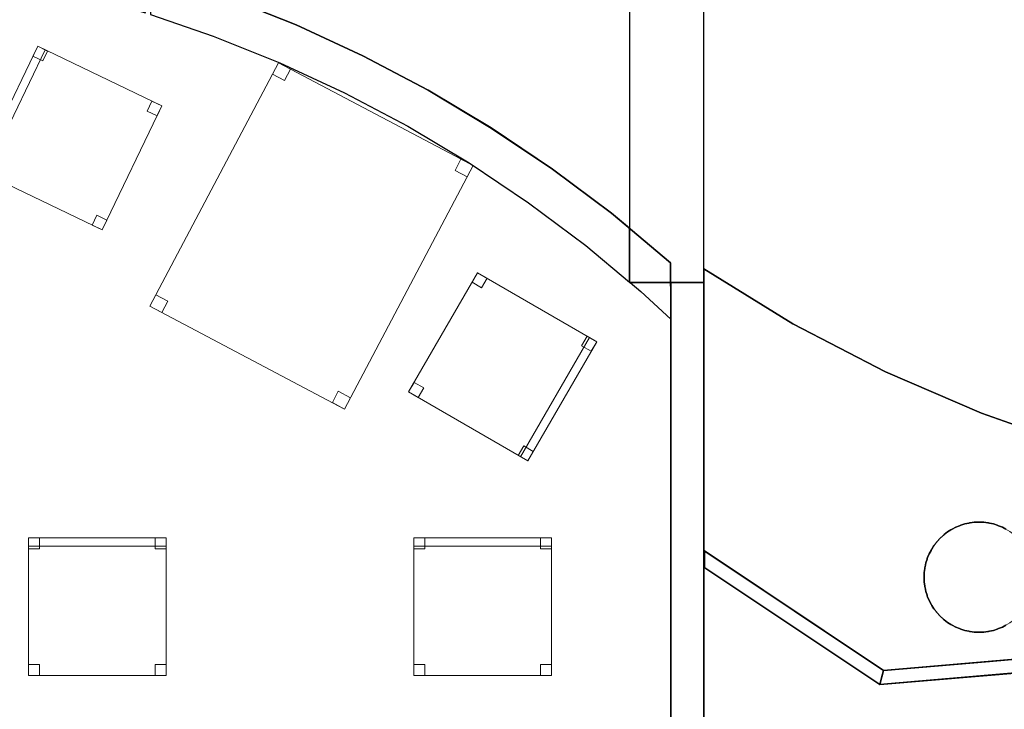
# Model space of a CAD drawing. Header units: metres. Extents: x 391.1 to 427.5, y 12.7 to 28.4.
# Tile 29 of 140: x 407.3 to 410.8, y 20.7 to 23.2. Entities that reach past the tile are written whole.
import ezdxf

# ---------------------------------------------------------------- set-up
doc = ezdxf.new("R2010")
doc.units = ezdxf.units.M
doc.layers.add('01_SUELOS', color=7, linetype='Continuous', lineweight=25, true_color=0x007f00)
for name, color, linetype, lineweight in [('02_MOBILIARIO', 7, 'Continuous', 18), ('A-COLS-____-MCUT', 7, 'Continuous', 18), ('A-COLS-____-OTLN', 7, 'Continuous', 18), ('A-DETL-____-MBND', 7, 'Continuous', 18), ('A-WALL-____-MCUT', 7, 'Continuous', 25), ('A-WALL-____-OTLN', 7, 'Continuous', 25)]:
    doc.layers.add(name, color=color, linetype=linetype, lineweight=lineweight)

# ---------------------------------------------------------------- blocks, each defined once
blk = doc.blocks.new('Family - Cadira d_Oficina_P1-154553-04_CLI_AIGUA_P1')
at = {"layer": 'A-DETL-____-MBND', "color": 253, "true_color": 0xaaaaaa}
for p, q in [((0, 0.2502), (0.2502, 0.6831)), ((0.2502, 0.6831), (0, 0.2502)), ((0.2302, 0.6485), (0.2502, 0.6831)), ((0.2502, 0.6831), (0.2302, 0.6485)), ((0.2502, 0.6831), (0.2848, 0.6631)), ((0.2848, 0.6631), (0.2502, 0.6831)), ((0.2502, 0.6831), (0.6831, 0.4329)), ((0.6831, 0.4329), (0.2502, 0.6831)), ((0.2648, 0.6285), (0.2302, 0.6485)), ((0.2302, 0.6485), (0.2648, 0.6285)), ((0.2848, 0.6631), (0.2648, 0.6285)), ((0.2648, 0.6285), (0.2848, 0.6631)), ((0.4069, 0.015), (0.6571, 0.4479)), ((0.6571, 0.4479), (0.4069, 0.015)), ((0.6831, 0.4329), (0.4329, 0)), ((0.4329, 0), (0.6831, 0.4329)), ((0.6831, 0.4329), (0.4329, 0)), ((0.4329, 0), (0.6831, 0.4329)), ((0.6285, 0.4183), (0.6485, 0.4529)), ((0.6485, 0.4529), (0.6285, 0.4183)), ((0.6485, 0.4529), (0.6831, 0.4329)), ((0.6831, 0.4329), (0.6485, 0.4529)), ((0.6571, 0.4479), (0.6831, 0.4329)), ((0.6831, 0.4329), (0.6571, 0.4479)), ((0.6831, 0.4329), (0.6631, 0.3983)), ((0.6631, 0.3983), (0.6831, 0.4329)), ((0.6631, 0.3983), (0.6285, 0.4183)), ((0.6285, 0.4183), (0.6631, 0.3983)), ((0, 0.2502), (0.02, 0.2848)), ((0.02, 0.2848), (0, 0.2502)), ((0.02, 0.2848), (0.0546, 0.2648)), ((0.0546, 0.2648), (0.02, 0.2848)), ((0.0546, 0.2648), (0.0346, 0.2302)), ((0.0346, 0.2302), (0.0546, 0.2648)), ((0.0346, 0.2302), (0, 0.2502)), ((0, 0.2502), (0.0346, 0.2302)), ((0.4329, 0), (0, 0.2502)), ((0, 0.2502), (0.4329, 0)), ((0.3983, 0.02), (0.4183, 0.0546)), ((0.4183, 0.0546), (0.3983, 0.02)), ((0.4183, 0.0546), (0.4529, 0.0346)), ((0.4529, 0.0346), (0.4183, 0.0546)), ((0.4329, 0), (0.3983, 0.02)), ((0.3983, 0.02), (0.4329, 0)), ((0.4329, 0), (0.4069, 0.015)), ((0.4069, 0.015), (0.4329, 0)), ((0.4529, 0.0346), (0.4329, 0)), ((0.4329, 0), (0.4529, 0.0346))]:
    blk.add_line(p, q, dxfattribs=at)
blk = doc.blocks.new('Family - Cadira d_Oficina_P1-154594-04_CLI_AIGUA_P1')
at = {"layer": 'A-DETL-____-MBND', "color": 253, "true_color": 0xaaaaaa}
for p, q in [((0, 0.47), (0, 0.5)), ((0, 0.5), (0.5, 0.5)), ((0.5, 0.5), (0, 0.5)), ((0, 0.5), (0, 0.47)), ((0, 0), (0, 0.5)), ((0, 0.5), (0.5, 0.5)), ((0.5, 0.5), (0, 0.5)), ((0, 0.5), (0, 0)), ((0, 0.46), (0, 0.5)), ((0, 0.5), (0.04, 0.5)), ((0.04, 0.5), (0, 0.5)), ((0, 0.5), (0, 0.46)), ((0.5, 0.47), (0, 0.47)), ((0, 0.47), (0.5, 0.47)), ((0.04, 0.5), (0.04, 0.46)), ((0.04, 0.46), (0.04, 0.5)), ((0.46, 0.46), (0.46, 0.5)), ((0.46, 0.5), (0.5, 0.5)), ((0.5, 0.5), (0.46, 0.5)), ((0.46, 0.5), (0.46, 0.46)), ((0.5, 0.5), (0.5, 0.47)), ((0.5, 0.47), (0.5, 0.5)), ((0.5, 0.5), (0.5, 0)), ((0.5, 0), (0.5, 0.5)), ((0.5, 0.5), (0.5, 0.46)), ((0.5, 0.46), (0.5, 0.5)), ((0.04, 0.46), (0, 0.46)), ((0, 0.46), (0.04, 0.46)), ((0.5, 0.46), (0.46, 0.46)), ((0.46, 0.46), (0.5, 0.46)), ((0, 0), (0, 0.04)), ((0, 0.04), (0.04, 0.04)), ((0.04, 0.04), (0, 0.04)), ((0, 0.04), (0, 0)), ((0.04, 0.04), (0.04, 0)), ((0.04, 0), (0.04, 0.04)), ((0.46, 0), (0.46, 0.04)), ((0.46, 0.04), (0.5, 0.04)), ((0.5, 0.04), (0.46, 0.04)), ((0.46, 0.04), (0.46, 0)), ((0.5, 0.04), (0.5, 0)), ((0.5, 0), (0.5, 0.04)), ((0.5, 0), (0, 0)), ((0, 0), (0.5, 0)), ((0.04, 0), (0, 0)), ((0, 0), (0.04, 0)), ((0.5, 0), (0.46, 0)), ((0.46, 0), (0.5, 0))]:
    blk.add_line(p, q, dxfattribs=at)
blk = doc.blocks.new('Family - Pilar P1-154596-04_CLI_AIGUA_P1')
at = {"layer": 'A-COLS-____-MCUT', "color": 253, "true_color": 0xaaaaaa}
for start, end in [(360, 180), (180, 360)]:
    blk.add_arc((0.2, 0.2), 0.2, start, end, dxfattribs=at)
at = {"layer": 'A-COLS-____-OTLN', "color": 253, "true_color": 0xaaaaaa}
for start, end in [(360, 180), (180, 360)]:
    blk.add_arc((0.2, 0.2), 0.2, start, end, dxfattribs=at)
blk = doc.blocks.new('Family - Envans P1-154643-04_CLI_AIGUA_P1')
at = {"layer": 'A-WALL-____-MCUT', "color": 253, "true_color": 0xaaaaaa}
for p, q in [((1.5254, 4.8792), (1.498, 4.887)), ((1.498, 4.887), (1.498, 4.7301)), ((1.7786, 4.7927), (1.5254, 4.8792)), ((1.271, 4.8076), (1.268, 4.7964)), ((1.268, 4.7964), (1.4806, 4.736)), ((1.4806, 4.736), (1.271, 4.8076)), ((2.027, 4.6931), (1.7786, 4.7927)), ((1.498, 4.7301), (1.7264, 4.652)), ((2.2699, 4.5805), (2.027, 4.6931)), ((1.7264, 4.652), (1.9675, 4.5553)), ((2.5065, 4.4555), (2.2699, 4.5805)), ((1.9675, 4.5553), (2.2032, 4.4461)), ((2.2032, 4.4461), (2.4329, 4.3247)), ((2.7362, 4.3182), (2.5065, 4.4555)), ((2.4329, 4.3247), (2.6559, 4.1914)), ((2.9585, 4.1691), (2.7362, 4.3182)), ((2.6559, 4.1914), (2.8716, 4.0467)), ((3.1726, 4.0085), (2.9585, 4.1691)), ((2.8716, 4.0467), (3.0795, 3.8909)), ((3.238, 3.9539), (3.1726, 4.0085)), ((3.238, 3.7585), (3.238, 3.9539)), ((3.0795, 3.8909), (3.238, 3.7585)), ((3.2403, 3.7566), (3.2789, 3.7244)), ((3.388, 3.7566), (3.2403, 3.7566)), ((3.388, 3.6231), (3.388, 3.7566)), ((3.2789, 3.7244), (3.388, 3.6231))]:
    blk.add_line(p, q, dxfattribs=at)
at = {"layer": 'A-WALL-____-OTLN', "color": 253, "true_color": 0xaaaaaa}
for p, q in [((1.498, 4.887), (1.498, 4.7301)), ((1.5254, 4.8792), (1.498, 4.887)), ((1.7786, 4.7927), (1.5254, 4.8792)), ((1.271, 4.8076), (1.268, 4.7964)), ((1.268, 4.7964), (1.4806, 4.736)), ((1.4806, 4.736), (1.271, 4.8076)), ((2.027, 4.6931), (1.7786, 4.7927)), ((1.498, 4.7301), (1.7264, 4.652)), ((2.2699, 4.5805), (2.027, 4.6931)), ((1.7264, 4.652), (1.9675, 4.5553)), ((2.5065, 4.4555), (2.2699, 4.5805)), ((1.9675, 4.5553), (2.2032, 4.4461)), ((2.2032, 4.4461), (2.4329, 4.3247)), ((2.7362, 4.3182), (2.5065, 4.4555)), ((2.4329, 4.3247), (2.6559, 4.1914)), ((2.9585, 4.1691), (2.7362, 4.3182)), ((2.6559, 4.1914), (2.8716, 4.0467)), ((3.1726, 4.0085), (2.9585, 4.1691)), ((2.8716, 4.0467), (3.0795, 3.8909)), ((3.238, 3.9539), (3.1726, 4.0085)), ((3.238, 3.7585), (3.238, 3.9539)), ((3.0795, 3.8909), (3.238, 3.7585)), ((3.2403, 3.7566), (3.2789, 3.7244)), ((3.388, 3.7566), (3.2403, 3.7566)), ((3.388, 3.6231), (3.388, 3.7566)), ((3.2789, 3.7244), (3.388, 3.6231))]:
    blk.add_line(p, q, dxfattribs=at)
blk = doc.blocks.new('Family - Mampara P1-154651-04_CLI_AIGUA_P1')
at = {"layer": 'A-WALL-____-MCUT', "color": 253, "true_color": 0xaaaaaa}
for p, q in [((-0.0334, 0.05), (0, 0)), ((0.7484, 0.05), (-0.0334, 0.05)), ((0.7658, 0), (0.7484, 0.05)), ((0, 0), (0.7658, 0))]:
    blk.add_line(p, q, dxfattribs=at)
at = {"layer": 'A-WALL-____-OTLN', "color": 253, "true_color": 0xaaaaaa}
for p, q in [((-0.0334, 0.05), (0, 0)), ((0.7484, 0.05), (-0.0334, 0.05)), ((0.7658, 0), (0.7484, 0.05)), ((0, 0), (0.7658, 0))]:
    blk.add_line(p, q, dxfattribs=at)
at = {"layer": 'A-WALL-____-OTLN', "color": 253, "lineweight": 18, "true_color": 0xaaaaaa}
blk.add_line((0, 0), (0.7658, 0), dxfattribs=at)
blk = doc.blocks.new('Family - Envans P1-154785-04_CLI_AIGUA_P1')
at = {"layer": 'A-WALL-____-MCUT', "color": 253, "true_color": 0xaaaaaa}
for p, q in [((4.1002, 0.12), (0, 0.12)), ((0, 0.12), (0, 0)), ((4.1002, 0), (4.1002, 0.12)), ((0, 0), (4.1002, 0))]:
    blk.add_line(p, q, dxfattribs=at)
at = {"layer": 'A-WALL-____-OTLN', "color": 253, "true_color": 0xaaaaaa}
for p, q in [((4.1002, 0.12), (0, 0.12)), ((0, 0.12), (0, 0)), ((4.1002, 0), (4.1002, 0.12)), ((0, 0), (4.1002, 0))]:
    blk.add_line(p, q, dxfattribs=at)
at = {"layer": 'A-WALL-____-OTLN', "color": 253, "lineweight": 18, "true_color": 0xaaaaaa}
blk.add_line((0, 0), (4.1002, 0), dxfattribs=at)
blk = doc.blocks.new('Family - Cadira d_Oficina_P1-155020-04_CLI_AIGUA_P1')
at = {"layer": 'A-DETL-____-MBND', "color": 253, "true_color": 0xaaaaaa}
for p, q in [((0, 0.2168), (0.2168, 0.6673)), ((0.2168, 0.6673), (0, 0.2168)), ((0, 0.2168), (0.2168, 0.6673)), ((0.2168, 0.6673), (0, 0.2168)), ((0.2438, 0.6543), (0.027, 0.2038)), ((0.027, 0.2038), (0.2438, 0.6543)), ((0.1994, 0.6313), (0.2168, 0.6673)), ((0.2168, 0.6673), (0.1994, 0.6313)), ((0.2168, 0.6673), (0.6673, 0.4506)), ((0.6673, 0.4506), (0.2168, 0.6673)), ((0.2168, 0.6673), (0.2528, 0.65)), ((0.2528, 0.65), (0.2168, 0.6673)), ((0.2168, 0.6673), (0.2438, 0.6543)), ((0.2438, 0.6543), (0.2168, 0.6673)), ((0.2528, 0.65), (0.2355, 0.614)), ((0.2355, 0.614), (0.2528, 0.65)), ((0.2355, 0.614), (0.1994, 0.6313)), ((0.1994, 0.6313), (0.2355, 0.614)), ((0.614, 0.4319), (0.6313, 0.4679)), ((0.6313, 0.4679), (0.614, 0.4319)), ((0.6313, 0.4679), (0.6673, 0.4506)), ((0.6673, 0.4506), (0.6313, 0.4679)), ((0.6673, 0.4506), (0.4506, 0)), ((0.4506, 0), (0.6673, 0.4506)), ((0.65, 0.4145), (0.614, 0.4319)), ((0.614, 0.4319), (0.65, 0.4145)), ((0.6673, 0.4506), (0.65, 0.4145)), ((0.65, 0.4145), (0.6673, 0.4506)), ((0, 0.2168), (0.0173, 0.2528)), ((0.0173, 0.2528), (0, 0.2168)), ((0.0173, 0.2528), (0.0534, 0.2355)), ((0.0534, 0.2355), (0.0173, 0.2528)), ((0.036, 0.1994), (0, 0.2168)), ((0, 0.2168), (0.036, 0.1994)), ((0.4506, 0), (0, 0.2168)), ((0, 0.2168), (0.4506, 0)), ((0.027, 0.2038), (0, 0.2168)), ((0, 0.2168), (0.027, 0.2038)), ((0.0534, 0.2355), (0.036, 0.1994)), ((0.036, 0.1994), (0.0534, 0.2355)), ((0.4145, 0.0173), (0.4319, 0.0534)), ((0.4319, 0.0534), (0.4145, 0.0173)), ((0.4319, 0.0534), (0.4679, 0.036)), ((0.4679, 0.036), (0.4319, 0.0534)), ((0.4679, 0.036), (0.4506, 0)), ((0.4506, 0), (0.4679, 0.036)), ((0.4506, 0), (0.4145, 0.0173)), ((0.4145, 0.0173), (0.4506, 0))]:
    blk.add_line(p, q, dxfattribs=at)
blk = doc.blocks.new('Family - Cadira d_Oficina_P1-155024-04_CLI_AIGUA_P1')
at = {"layer": 'A-DETL-____-MBND', "color": 253, "true_color": 0xaaaaaa}
for p, q in [((0, 0.46), (0, 0.5)), ((0, 0.5), (0.04, 0.5)), ((0.04, 0.5), (0, 0.5)), ((0, 0.5), (0, 0.46)), ((0, 0), (0, 0.5)), ((0, 0.5), (0.5, 0.5)), ((0.5, 0.5), (0, 0.5)), ((0, 0.5), (0, 0)), ((0, 0.47), (0, 0.5)), ((0, 0.5), (0.5, 0.5)), ((0.5, 0.5), (0, 0.5)), ((0, 0.5), (0, 0.47)), ((0.5, 0.47), (0, 0.47)), ((0, 0.47), (0.5, 0.47)), ((0.04, 0.5), (0.04, 0.46)), ((0.04, 0.46), (0.04, 0.5)), ((0.46, 0.46), (0.46, 0.5)), ((0.46, 0.5), (0.5, 0.5)), ((0.5, 0.5), (0.46, 0.5)), ((0.46, 0.5), (0.46, 0.46)), ((0.5, 0.5), (0.5, 0)), ((0.5, 0), (0.5, 0.5)), ((0.5, 0.5), (0.5, 0.47)), ((0.5, 0.47), (0.5, 0.5)), ((0.5, 0.5), (0.5, 0.46)), ((0.5, 0.46), (0.5, 0.5)), ((0.04, 0.46), (0, 0.46)), ((0, 0.46), (0.04, 0.46)), ((0.5, 0.46), (0.46, 0.46)), ((0.46, 0.46), (0.5, 0.46)), ((0, 0), (0, 0.04)), ((0, 0.04), (0.04, 0.04)), ((0.04, 0.04), (0, 0.04)), ((0, 0.04), (0, 0)), ((0.04, 0.04), (0.04, 0)), ((0.04, 0), (0.04, 0.04)), ((0.46, 0), (0.46, 0.04)), ((0.46, 0.04), (0.5, 0.04)), ((0.5, 0.04), (0.46, 0.04)), ((0.46, 0.04), (0.46, 0)), ((0.5, 0.04), (0.5, 0)), ((0.5, 0), (0.5, 0.04)), ((0.5, 0), (0, 0)), ((0, 0), (0.5, 0)), ((0.04, 0), (0, 0)), ((0, 0), (0.04, 0)), ((0.5, 0), (0.46, 0)), ((0.46, 0), (0.5, 0))]:
    blk.add_line(p, q, dxfattribs=at)
blk = doc.blocks.new('Family - Mampara P1-155043-04_CLI_AIGUA_P1')
at = {"layer": 'A-WALL-____-MCUT', "color": 253, "true_color": 0xaaaaaa}
for p, q in [((0.0084, 0.024), (0.0176, 0.0499)), ((0.0176, 0.05), (0.0175, 0.05)), ((0.0175, 0.05), (0.404, 0.05)), ((0.0176, 0.0499), (0.0176, 0.05)), ((0.404, 0.05), (0.8232, 0.05)), ((0.8232, 0.05), (0.8232, 0.026)), ((0, 0), (0.0084, 0.024)), ((0.4283, 0), (0, 0)), ((0.8232, 0), (0.4283, 0)), ((0.8232, 0.026), (0.8232, 0))]:
    blk.add_line(p, q, dxfattribs=at)
at = {"layer": 'A-WALL-____-OTLN', "color": 253, "true_color": 0xaaaaaa}
for p, q in [((0.0176, 0.0499), (0, 0)), ((0.0176, 0.0499), (0, 0)), ((0.0176, 0.0499), (0.0084, 0.024)), ((0.0175, 0.05), (0.0176, 0.0499)), ((0.0175, 0.05), (0.0176, 0.05)), ((0.0175, 0.05), (0.0176, 0.0499)), ((0.0175, 0.05), (0.8232, 0.05)), ((0.8232, 0.05), (0.0175, 0.05)), ((0.404, 0.05), (0.0175, 0.05)), ((0.0176, 0.05), (0.0176, 0.0499)), ((0.8232, 0.05), (0.404, 0.05)), ((0.8232, 0.05), (0.8232, 0)), ((0.8232, 0), (0.8232, 0.05)), ((0.8232, 0.026), (0.8232, 0.05)), ((0.0084, 0.024), (0, 0)), ((0.8232, 0), (0.8232, 0.026)), ((0.8232, 0), (0, 0)), ((0, 0), (0.8232, 0)), ((0, 0), (0.4283, 0)), ((0.4283, 0), (0.8232, 0))]:
    blk.add_line(p, q, dxfattribs=at)
at = {"layer": 'A-WALL-____-OTLN', "color": 253, "lineweight": 18, "true_color": 0xaaaaaa}
blk.add_line((0, 0), (0.8232, 0), dxfattribs=at)
blk = doc.blocks.new('Family - LONDR55-XX_ZZ-ARQ-CAA-M3D-Londres55-155045-04_CLI_AIGUA_P1')
at = {"layer": '01_SUELOS', "color": 9, "true_color": 0xaad4aa}
for p, q in [((9.9688, 10.0255), (9.7204, 10.1252)), ((9.7204, 10.1252), (9.9688, 10.0255)), ((10.2116, 9.913), (9.9688, 10.0255)), ((9.9688, 10.0255), (10.2116, 9.913)), ((10.4483, 9.7879), (10.2116, 9.913)), ((10.2116, 9.913), (10.4483, 9.7879)), ((10.678, 9.6506), (10.4483, 9.7879)), ((10.4483, 9.7879), (10.678, 9.6506)), ((10.9003, 9.5015), (10.678, 9.6506)), ((10.678, 9.6506), (10.9003, 9.5015)), ((11.1144, 9.341), (10.9003, 9.5015)), ((10.9003, 9.5015), (11.1144, 9.341)), ((11.3294, 9.1605), (11.1144, 9.341)), ((11.1144, 9.341), (11.3294, 9.1605)), ((11.3298, 8.989), (11.3294, 9.1605)), ((11.3294, 9.1605), (11.3298, 8.989)), ((11.3298, 4.9888), (11.3298, 8.989)), ((11.3298, 8.989), (11.3298, 4.9888)), ((11.4498, 8.0556), (11.4498, 4.9888)), ((11.4498, 4.9888), (11.4498, 8.0556)), ((12.0892, 7.6288), (11.4498, 8.0556)), ((11.4498, 8.0556), (12.0892, 7.6288)), ((12.9062, 7.6988), (12.0892, 7.6288)), ((12.0892, 7.6288), (12.9062, 7.6988))]:
    blk.add_line(p, q, dxfattribs=at)
blk = doc.blocks.new('Family - Taula 100X80_P1-155131-04_CLI_AIGUA_P1')
at = {"layer": 'A-DETL-____-MBND', "color": 253, "true_color": 0xaaaaaa}
for p, q in [((0, 0.3739), (0.4673, 1.258)), ((0.4673, 1.258), (0, 0.3739)), ((0.4456, 1.2169), (0.4673, 1.258)), ((0.4673, 1.258), (0.4456, 1.2169)), ((0.4673, 1.258), (0.5115, 1.2346)), ((0.5115, 1.2346), (0.4673, 1.258)), ((0.4673, 1.258), (1.1747, 0.8841)), ((1.1747, 0.8841), (0.4673, 1.258)), ((0.4898, 1.1936), (0.4456, 1.2169)), ((0.4456, 1.2169), (0.4898, 1.1936)), ((0.5115, 1.2346), (0.4898, 1.1936)), ((0.4898, 1.1936), (0.5115, 1.2346)), ((1.1087, 0.8664), (1.1304, 0.9075)), ((1.1304, 0.9075), (1.1087, 0.8664)), ((1.1304, 0.9075), (1.1747, 0.8841)), ((1.1747, 0.8841), (1.1304, 0.9075)), ((1.1747, 0.8841), (0.7073, 0)), ((0.7073, 0), (1.1747, 0.8841)), ((1.153, 0.843), (1.1087, 0.8664)), ((1.1087, 0.8664), (1.153, 0.843)), ((1.1747, 0.8841), (1.153, 0.843)), ((1.153, 0.843), (1.1747, 0.8841)), ((0, 0.3739), (0.0217, 0.4149)), ((0.0217, 0.4149), (0, 0.3739)), ((0.0217, 0.4149), (0.0659, 0.3916)), ((0.0659, 0.3916), (0.0217, 0.4149)), ((0.0442, 0.3505), (0, 0.3739)), ((0, 0.3739), (0.0442, 0.3505)), ((0.7073, 0), (0, 0.3739)), ((0, 0.3739), (0.7073, 0)), ((0.0659, 0.3916), (0.0442, 0.3505)), ((0.0442, 0.3505), (0.0659, 0.3916)), ((0.6631, 0.0234), (0.6848, 0.0644)), ((0.6848, 0.0644), (0.6631, 0.0234)), ((0.6848, 0.0644), (0.729, 0.041)), ((0.729, 0.041), (0.6848, 0.0644)), ((0.729, 0.041), (0.7073, 0)), ((0.7073, 0), (0.729, 0.041)), ((0.7073, 0), (0.6631, 0.0234)), ((0.6631, 0.0234), (0.7073, 0))]:
    blk.add_line(p, q, dxfattribs=at)
blk = doc.blocks.new('Family - Paviment P1-155152-04_CLI_AIGUA_P1')
at = {"layer": '01_SUELOS', "color": 9, "true_color": 0xaad4aa}
for p, q in [((0, 1.4587), (0, 0.4356)), ((0, 0.4356), (0, 1.4587)), ((0.3232, 1.2595), (0, 1.4587)), ((0, 1.4587), (0.3232, 1.2595)), ((0.66, 1.0844), (0.3232, 1.2595)), ((0.3232, 1.2595), (0.66, 1.0844)), ((1.0087, 0.9341), (0.66, 1.0844)), ((0.66, 1.0844), (1.0087, 0.9341)), ((1.3673, 0.8094), (1.0087, 0.9341)), ((1.0087, 0.9341), (1.3673, 0.8094)), ((0.9682, 0.5359), (0.9825, 0.5384)), ((0.9825, 0.5384), (0.9682, 0.5359)), ((0.9825, 0.5384), (1.0175, 0.5384)), ((1.0175, 0.5384), (0.9825, 0.5384)), ((1.0175, 0.5384), (1.0318, 0.5359)), ((1.0318, 0.5359), (1.0175, 0.5384)), ((0.8738, 0.4936), (0.885, 0.5029)), ((0.885, 0.5029), (0.8738, 0.4936)), ((0.885, 0.5029), (0.8976, 0.5102)), ((0.8976, 0.5102), (0.885, 0.5029)), ((0.8976, 0.5102), (0.9, 0.5119)), ((0.9, 0.5119), (0.8976, 0.5102)), ((0.9, 0.5119), (0.9026, 0.5131)), ((0.9026, 0.5131), (0.9, 0.5119)), ((0.9026, 0.5131), (0.9153, 0.5204)), ((0.9153, 0.5204), (0.9026, 0.5131)), ((0.9153, 0.5204), (0.929, 0.5254)), ((0.929, 0.5254), (0.9153, 0.5204)), ((0.929, 0.5254), (0.9316, 0.5266)), ((0.9316, 0.5266), (0.929, 0.5254)), ((0.9316, 0.5266), (0.9344, 0.5274)), ((0.9344, 0.5274), (0.9316, 0.5266)), ((0.9344, 0.5274), (0.9481, 0.5324)), ((0.9481, 0.5324), (0.9344, 0.5274)), ((0.9481, 0.5324), (0.9625, 0.5349)), ((0.9625, 0.5349), (0.9481, 0.5324)), ((0.9625, 0.5349), (0.9653, 0.5356)), ((0.9653, 0.5356), (0.9625, 0.5349)), ((0.9653, 0.5356), (0.9682, 0.5359)), ((0.9682, 0.5359), (0.9653, 0.5356)), ((1.0318, 0.5359), (1.0347, 0.5356)), ((1.0347, 0.5356), (1.0318, 0.5359)), ((1.0347, 0.5356), (1.0375, 0.5349)), ((1.0375, 0.5349), (1.0347, 0.5356)), ((1.0375, 0.5349), (1.0519, 0.5324)), ((1.0519, 0.5324), (1.0375, 0.5349)), ((1.0519, 0.5324), (1.0656, 0.5274)), ((1.0656, 0.5274), (1.0519, 0.5324)), ((1.0656, 0.5274), (1.0684, 0.5266)), ((1.0684, 0.5266), (1.0656, 0.5274)), ((1.0684, 0.5266), (1.071, 0.5254)), ((1.071, 0.5254), (1.0684, 0.5266)), ((1.071, 0.5254), (1.0847, 0.5204)), ((1.0847, 0.5204), (1.071, 0.5254)), ((1.0847, 0.5204), (1.0974, 0.5131)), ((1.0974, 0.5131), (1.0847, 0.5204)), ((0.8451, 0.4649), (0.8468, 0.4672)), ((0.8468, 0.4672), (0.8451, 0.4649)), ((0.8468, 0.4672), (0.8489, 0.4693)), ((0.8489, 0.4693), (0.8468, 0.4672)), ((0.8489, 0.4693), (0.8582, 0.4805)), ((0.8582, 0.4805), (0.8489, 0.4693)), ((0.8582, 0.4805), (0.8694, 0.4898)), ((0.8694, 0.4898), (0.8582, 0.4805)), ((0.8694, 0.4898), (0.8714, 0.4919)), ((0.8714, 0.4919), (0.8694, 0.4898)), ((0.8714, 0.4919), (0.8738, 0.4936)), ((0.8738, 0.4936), (0.8714, 0.4919)), ((0, 0.4356), (0.6526, 0)), ((0.6526, 0), (0, 0.4356)), ((0.8183, 0.4234), (0.8256, 0.436)), ((0.8256, 0.436), (0.8183, 0.4234)), ((0.8256, 0.436), (0.8268, 0.4387)), ((0.8268, 0.4387), (0.8256, 0.436)), ((0.8268, 0.4387), (0.8285, 0.4411)), ((0.8285, 0.4411), (0.8268, 0.4387)), ((0.8285, 0.4411), (0.8358, 0.4537)), ((0.8358, 0.4537), (0.8285, 0.4411)), ((0.8358, 0.4537), (0.8451, 0.4649)), ((0.8451, 0.4649), (0.8358, 0.4537)), ((0.8063, 0.3906), (0.8113, 0.4043)), ((0.8113, 0.4043), (0.8063, 0.3906)), ((0.8113, 0.4043), (0.8121, 0.4071)), ((0.8121, 0.4071), (0.8113, 0.4043)), ((0.8121, 0.4071), (0.8133, 0.4097)), ((0.8133, 0.4097), (0.8121, 0.4071)), ((0.8133, 0.4097), (0.8183, 0.4234)), ((0.8183, 0.4234), (0.8133, 0.4097)), ((0.8003, 0.3562), (0.8028, 0.3705)), ((0.8028, 0.3705), (0.8003, 0.3562)), ((0.8028, 0.3705), (0.803, 0.3734)), ((0.803, 0.3734), (0.8028, 0.3705)), ((0.803, 0.3734), (0.8038, 0.3762)), ((0.8038, 0.3762), (0.803, 0.3734)), ((0.8038, 0.3762), (0.8063, 0.3906)), ((0.8063, 0.3906), (0.8038, 0.3762)), ((0.8003, 0.3212), (0.8003, 0.3562)), ((0.8003, 0.3562), (0.8003, 0.3212)), ((0.8028, 0.3069), (0.8003, 0.3212)), ((0.8003, 0.3212), (0.8028, 0.3069)), ((0.803, 0.304), (0.8028, 0.3069)), ((0.8028, 0.3069), (0.803, 0.304)), ((0.8038, 0.3011), (0.803, 0.304)), ((0.803, 0.304), (0.8038, 0.3011)), ((0.8063, 0.2868), (0.8038, 0.3011)), ((0.8038, 0.3011), (0.8063, 0.2868)), ((0.8113, 0.2731), (0.8063, 0.2868)), ((0.8063, 0.2868), (0.8113, 0.2731)), ((0.8121, 0.2703), (0.8113, 0.2731)), ((0.8113, 0.2731), (0.8121, 0.2703)), ((0.8133, 0.2676), (0.8121, 0.2703)), ((0.8121, 0.2703), (0.8133, 0.2676)), ((0.8183, 0.2539), (0.8133, 0.2676)), ((0.8133, 0.2676), (0.8183, 0.2539)), ((0.8256, 0.2413), (0.8183, 0.2539)), ((0.8183, 0.2539), (0.8256, 0.2413)), ((0.8268, 0.2387), (0.8256, 0.2413)), ((0.8256, 0.2413), (0.8268, 0.2387)), ((0.8285, 0.2363), (0.8268, 0.2387)), ((0.8268, 0.2387), (0.8285, 0.2363)), ((0.8358, 0.2237), (0.8285, 0.2363)), ((0.8285, 0.2363), (0.8358, 0.2237)), ((0.8451, 0.2125), (0.8358, 0.2237)), ((0.8358, 0.2237), (0.8451, 0.2125)), ((0.8468, 0.2101), (0.8451, 0.2125)), ((0.8451, 0.2125), (0.8468, 0.2101)), ((0.8489, 0.2081), (0.8468, 0.2101)), ((0.8468, 0.2101), (0.8489, 0.2081)), ((0.8582, 0.1969), (0.8489, 0.2081)), ((0.8489, 0.2081), (0.8582, 0.1969)), ((0.8694, 0.1875), (0.8582, 0.1969)), ((0.8582, 0.1969), (0.8694, 0.1875)), ((0.8714, 0.1855), (0.8694, 0.1875)), ((0.8694, 0.1875), (0.8714, 0.1855)), ((0.8738, 0.1838), (0.8714, 0.1855)), ((0.8714, 0.1855), (0.8738, 0.1838)), ((0.885, 0.1744), (0.8738, 0.1838)), ((0.8738, 0.1838), (0.885, 0.1744)), ((0.8976, 0.1672), (0.885, 0.1744)), ((0.885, 0.1744), (0.8976, 0.1672)), ((0.9, 0.1655), (0.8976, 0.1672)), ((0.8976, 0.1672), (0.9, 0.1655)), ((0.9026, 0.1642), (0.9, 0.1655)), ((0.9, 0.1655), (0.9026, 0.1642)), ((0.9153, 0.157), (0.9026, 0.1642)), ((0.9026, 0.1642), (0.9153, 0.157)), ((0.929, 0.152), (0.9153, 0.157)), ((0.9153, 0.157), (0.929, 0.152)), ((0.9316, 0.1507), (0.929, 0.152)), ((0.929, 0.152), (0.9316, 0.1507)), ((0.9344, 0.15), (0.9316, 0.1507)), ((0.9316, 0.1507), (0.9344, 0.15)), ((0.9481, 0.145), (0.9344, 0.15)), ((0.9344, 0.15), (0.9481, 0.145)), ((0.9625, 0.1425), (0.9481, 0.145)), ((0.9481, 0.145), (0.9625, 0.1425)), ((1.0519, 0.145), (1.0375, 0.1425)), ((1.0375, 0.1425), (1.0519, 0.145)), ((1.0656, 0.15), (1.0519, 0.145)), ((1.0519, 0.145), (1.0656, 0.15)), ((1.0684, 0.1507), (1.0656, 0.15)), ((1.0656, 0.15), (1.0684, 0.1507)), ((1.071, 0.152), (1.0684, 0.1507)), ((1.0684, 0.1507), (1.071, 0.152)), ((1.0847, 0.157), (1.071, 0.152)), ((1.071, 0.152), (1.0847, 0.157)), ((1.0974, 0.1642), (1.0847, 0.157)), ((1.0847, 0.157), (1.0974, 0.1642)), ((0.9653, 0.1417), (0.9625, 0.1425)), ((0.9625, 0.1425), (0.9653, 0.1417)), ((0.9682, 0.1415), (0.9653, 0.1417)), ((0.9653, 0.1417), (0.9682, 0.1415)), ((0.9825, 0.1389), (0.9682, 0.1415)), ((0.9682, 0.1415), (0.9825, 0.1389)), ((1.0175, 0.1389), (0.9825, 0.1389)), ((0.9825, 0.1389), (1.0175, 0.1389)), ((1.0318, 0.1415), (1.0175, 0.1389)), ((1.0175, 0.1389), (1.0318, 0.1415)), ((1.0347, 0.1417), (1.0318, 0.1415)), ((1.0318, 0.1415), (1.0347, 0.1417)), ((1.0375, 0.1425), (1.0347, 0.1417)), ((1.0347, 0.1417), (1.0375, 0.1425)), ((0.6526, 0), (1.4467, 0.068)), ((1.4467, 0.068), (0.6526, 0))]:
    blk.add_line(p, q, dxfattribs=at)
blk = doc.blocks.new('Family - Envans P1-155168-04_CLI_AIGUA_P1')
at = {"layer": 'A-WALL-____-MCUT', "color": 253, "true_color": 0xaaaaaa}
for p, q in [((1.9498, 0.27), (0, 0.27)), ((0, 0.27), (0, 0)), ((1.9498, 0), (1.9498, 0.27)), ((0, 0), (1.9498, 0))]:
    blk.add_line(p, q, dxfattribs=at)
at = {"layer": 'A-WALL-____-OTLN', "color": 253, "true_color": 0xaaaaaa}
for p, q in [((1.9498, 0.27), (0, 0.27)), ((0, 0.27), (0, 0)), ((1.9498, 0), (1.9498, 0.27)), ((0, 0), (1.9498, 0))]:
    blk.add_line(p, q, dxfattribs=at)
at = {"layer": 'A-WALL-____-OTLN', "color": 253, "lineweight": 18, "true_color": 0xaaaaaa}
blk.add_line((0, 0), (1.9498, 0), dxfattribs=at)
blk = doc.blocks.new('LONDR55-XX_ZZ-ARQ-CAA-M3D-Londres55_ifc-1-04_CLI_AIGUA_P1')
at = {"layer": '01_SUELOS', "color": 253, "lineweight": 18, "true_color": 0xaaaaaa}
for name, p in [('Family - LONDR55-XX_ZZ-ARQ-CAA-M3D-Londres55-155045-04_CLI_AIGUA_P1', (398.2972, 13.1206)), ('Family - Paviment P1-155152-04_CLI_AIGUA_P1', (409.747, 20.8008))]:
    blk.add_blockref(name, p, dxfattribs=at)
at = {"layer": '02_MOBILIARIO', "color": 253, "lineweight": 18, "true_color": 0xaaaaaa}
for name, p in [('Family - Cadira d_Oficina_P1-155020-04_CLI_AIGUA_P1', (407.1108, 22.4009)), ('Family - Taula 100X80_P1-155131-04_CLI_AIGUA_P1', (407.7346, 21.7504)), ('Family - Cadira d_Oficina_P1-154553-04_CLI_AIGUA_P1', (408.6749, 21.5621)), ('Family - Cadira d_Oficina_P1-154594-04_CLI_AIGUA_P1', (407.2939, 20.7827)), ('Family - Cadira d_Oficina_P1-155024-04_CLI_AIGUA_P1', (408.6939, 20.7827))]:
    blk.add_blockref(name, p, dxfattribs=at)
at = {"layer": 'A-COLS-____-OTLN', "color": 253, "lineweight": 18, "true_color": 0xaaaaaa}
blk.add_blockref('Family - Pilar P1-154596-04_CLI_AIGUA_P1', (410.547, 20.9395), dxfattribs=at)
at = {"layer": 'A-WALL-____-OTLN', "color": 253, "lineweight": 18, "true_color": 0xaaaaaa}
for name, p, rotation in [('Family - Envans P1-155168-04_CLI_AIGUA_P1', (409.747, 22.2096), 90), ('Family - Envans P1-154785-04_CLI_AIGUA_P1', (409.747, 18.1095), 90), ('Family - Mampara P1-154651-04_CLI_AIGUA_P1', (409.7494, 21.1746), 326.2778025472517), ('Family - Mampara P1-155043-04_CLI_AIGUA_P1', (410.3864, 20.7495), 4.897070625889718)]:
    blk.add_blockref(name, p, dxfattribs=dict(at, rotation=rotation))
blk.add_blockref('Family - Envans P1-154643-04_CLI_AIGUA_P1', (406.239, 18.4531), dxfattribs=at)

msp = doc.modelspace()

# ---------------------------------------------------------------- block references
at = {"lineweight": 5}
msp.add_blockref('LONDR55-XX_ZZ-ARQ-CAA-M3D-Londres55_ifc-1-04_CLI_AIGUA_P1', (0, 0), dxfattribs=at)

doc.saveas('drawing.dxf')
